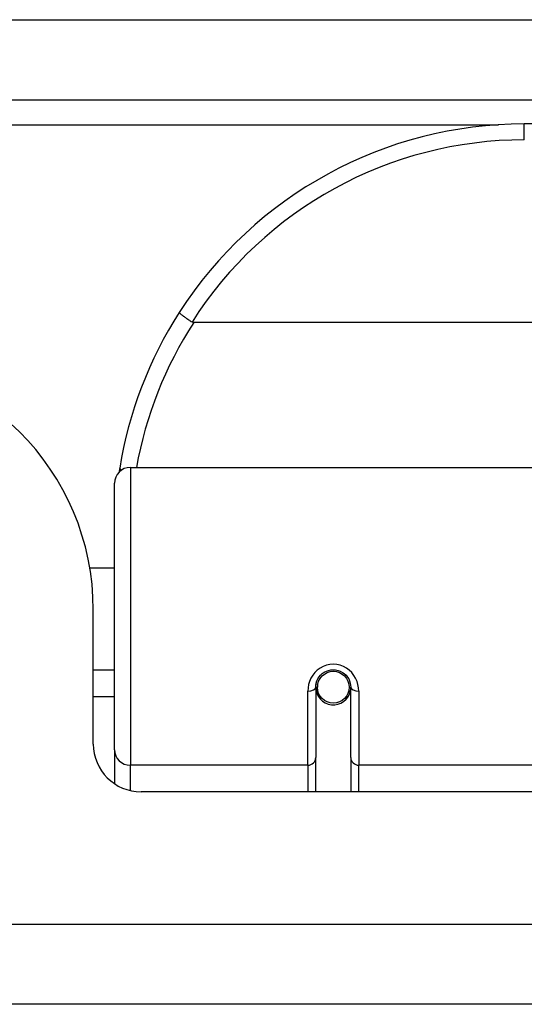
# Model space of a CAD drawing. Header units: inches. Extents: x 27 to 746, y 82 to 339.
# Tile 2 of 193: x 30.133 to 30.757, y 81.862 to 83.081. Entities that reach past the tile are written whole.
import ezdxf

# ---------------------------------------------------------------- set-up
doc = ezdxf.new("R2010")
doc.units = ezdxf.units.IN
doc.header["$MEASUREMENT"] = 0
doc.layers.add('Visible Edges(ANSI)', color=7, linetype='Continuous', lineweight=25)
doc.layers.add('Visible Tangent Edges(ANSI)', color=7, linetype='Continuous', lineweight=25)

msp = doc.modelspace()

# ---------------------------------------------------------------- linework, layer by layer
at = {"layer": 'Visible Edges(ANSI)'}
for p, q in [((27.2553, 82.9819), (99.0573, 82.9819)), ((32.2528, 82.9519), (30.7568, 82.9519)), ((32.6617, 82.7063), (30.3479, 82.7063)), ((30.2696, 82.5269), (30.8591, 82.5269)), ((30.2499, 82.1773), (30.2499, 82.5072)), ((30.2194, 82.4024), (30.2499, 82.4024)), ((30.2238, 82.1845), (30.2238, 82.3504)), ((30.2238, 82.2764), (30.2499, 82.2764)), ((30.4989, 82.2548), (30.4989, 82.1678)), ((30.501, 82.2524), (30.499, 82.2524)), ((30.4993, 82.2591), (30.5013, 82.2587)), ((30.5009, 82.2587), (30.5009, 82.2548)), ((30.5398, 82.2507), (30.5422, 82.2502)), ((30.5422, 82.1678), (30.5422, 82.2548)), ((30.2499, 82.2429), (30.2238, 82.2429)), ((30.5048, 82.2429), (30.5024, 82.2429)), ((30.5387, 82.2429), (30.5363, 82.2429)), ((30.2499, 82.1773), (30.2499, 82.1355)), ((30.4989, 82.1254), (30.4989, 82.1678)), ((30.5422, 82.1678), (30.5422, 82.1254)), ((30.8303, 82.1254), (30.2829, 82.1254)), ((98.9588, 81.8624), (27.3538, 81.8624))]:
    msp.add_line(p, q, dxfattribs=at)
at = {"layer": 'Visible Edges(ANSI)', "flags": 128}
for points in [[(30.3302, 82.7188), (30.3301, 82.7187), (30.3302, 82.7185), (30.3303, 82.7183), (30.3305, 82.7181), (30.3308, 82.7178), (30.3311, 82.7175), (30.3315, 82.7171), (30.3319, 82.7167), (30.3325, 82.7162), (30.3331, 82.7158), (30.3337, 82.7153), (30.3344, 82.7147), (30.3351, 82.7141), (30.336, 82.7136), (30.3368, 82.7129), (30.3377, 82.7123), (30.3386, 82.7116), (30.3396, 82.711), (30.3406, 82.7103), (30.3416, 82.7096), (30.3426, 82.7089), (30.3437, 82.7082), (30.3448, 82.7075), (30.3459, 82.7068)], [(30.3479, 82.7063), (30.3478, 82.7063), (30.3477, 82.7063), (30.3476, 82.7063), (30.3476, 82.7063), (30.3475, 82.7063), (30.3474, 82.7063), (30.3473, 82.7063), (30.3472, 82.7063), (30.3471, 82.7063), (30.347, 82.7063), (30.3469, 82.7064), (30.3469, 82.7064), (30.3468, 82.7064), (30.3467, 82.7064), (30.3466, 82.7065), (30.3465, 82.7065), (30.3464, 82.7065), (30.3463, 82.7065), (30.3463, 82.7066), (30.3462, 82.7066), (30.3461, 82.7067), (30.346, 82.7067), (30.3459, 82.7068), (30.3459, 82.7068)], [(30.2564, 82.5261), (30.2564, 82.5259), (30.2564, 82.5257), (30.2563, 82.5255), (30.2563, 82.5253), (30.2563, 82.5251), (30.2562, 82.5249), (30.2562, 82.5247), (30.2562, 82.5245), (30.2561, 82.5243), (30.2561, 82.5241), (30.2561, 82.5238), (30.256, 82.5236), (30.256, 82.5234), (30.256, 82.5232), (30.2559, 82.523), (30.2559, 82.5228), (30.2559, 82.5226), (30.2558, 82.5224), (30.2558, 82.5222), (30.2558, 82.522), (30.2557, 82.5218), (30.2557, 82.5216), (30.2557, 82.5213), (30.2556, 82.5211)], [(30.4989, 82.2548), (30.4991, 82.2574), (30.4996, 82.26), (30.5004, 82.2626), (30.5015, 82.2651), (30.503, 82.2675), (30.5048, 82.2696), (30.507, 82.2716), (30.5093, 82.2733), (30.512, 82.2746), (30.5147, 82.2756), (30.5176, 82.2762), (30.5206, 82.2764), (30.5235, 82.2762), (30.5264, 82.2756), (30.5292, 82.2746), (30.5318, 82.2732), (30.5342, 82.2716), (30.5363, 82.2696), (30.5381, 82.2674), (30.5396, 82.2651), (30.5407, 82.2626), (30.5415, 82.26), (30.542, 82.2574), (30.5422, 82.2548)]]:
    msp.add_lwpolyline(points, dxfattribs=at)
at = {"layer": 'Visible Edges(ANSI)'}
msp.add_circle((30.5206, 82.2548), 0.0197, dxfattribs=at)
for centre, radius, start, end in [((30.7568, 82.445), 0.5069, 90, 147.3142), ((30.7568, 82.445), 0.5069, 147.3142, 170.7932), ((29.9118, 82.3504), 0.312, 0, 90), ((30.2696, 82.5072), 0.0197, 90, 180), ((30.5206, 82.2548), 0.0217, 180, 348.1708), ((30.2829, 82.1845), 0.0591, 180, 270)]:
    msp.add_arc(centre, radius, start, end, dxfattribs=at)
at = {"layer": 'Visible Tangent Edges(ANSI)'}
for p, q in [((27.2553, 83.0809), (98.2902, 83.0809)), ((28.0535, 82.9509), (30.725, 82.9509)), ((30.7568, 82.9322), (30.7568, 82.9519)), ((30.2696, 82.5269), (30.2696, 82.1583)), ((30.4891, 82.1583), (30.4891, 82.2501)), ((30.5521, 82.2501), (30.5521, 82.1583)), ((30.2696, 82.1269), (30.2696, 82.1583)), ((30.4891, 82.1583), (30.2696, 82.1583)), ((30.4891, 82.1583), (30.4891, 82.1254)), ((30.8591, 82.1583), (30.5521, 82.1583)), ((30.5521, 82.1254), (30.5521, 82.1583)), ((27.3538, 81.9614), (98.9588, 81.9614))]:
    msp.add_line(p, q, dxfattribs=at)
at = {"layer": 'Visible Tangent Edges(ANSI)', "flags": 128}
msp.add_lwpolyline([(30.5521, 82.2501), (30.5518, 82.2541), (30.5511, 82.2581), (30.5499, 82.2621), (30.5482, 82.2659), (30.5461, 82.2695), (30.5435, 82.2729), (30.5404, 82.2759), (30.5369, 82.2784), (30.5331, 82.2805), (30.5291, 82.282), (30.5249, 82.283), (30.5206, 82.2833), (30.5163, 82.283), (30.5121, 82.2821), (30.508, 82.2805), (30.5042, 82.2785), (30.5008, 82.2759), (30.4977, 82.2729), (30.4951, 82.2696), (30.4929, 82.2659), (30.4912, 82.2621), (30.49, 82.2581), (30.4893, 82.2541), (30.4891, 82.2501)], dxfattribs=at)
at = {"layer": 'Visible Tangent Edges(ANSI)'}
for centre, start, end in [((30.7568, 82.445), 90, 147.5011), ((30.7568, 82.4413), 147.0552, 169.8777)]:
    msp.add_arc(centre, 0.4872, start, end, dxfattribs=at)
for centre, major_axis, ratio, start_param, end_param in [((30.2758, 82.523), (-0.0194, 0.0031), 0.187438, 0, 0.544489), ((30.4891, 82.2548), (0.00984, 0), 0.476565, 4.712389, 6.283185), ((30.5521, 82.2548), (-0.00984, 0), 0.476565, 0, 1.570796), ((30.2696, 82.1773), (-0.0197, 0), 0.965926, 0, 1.570796), ((30.4891, 82.1678), (0.00984, 0), 0.965926, 4.712389, 6.283185), ((30.5521, 82.1678), (-0.00984, 0), 0.965926, 0, 1.570796)]:
    msp.add_ellipse(centre, major_axis=major_axis, ratio=ratio, start_param=start_param, end_param=end_param, dxfattribs=at)

doc.saveas('drawing.dxf')
